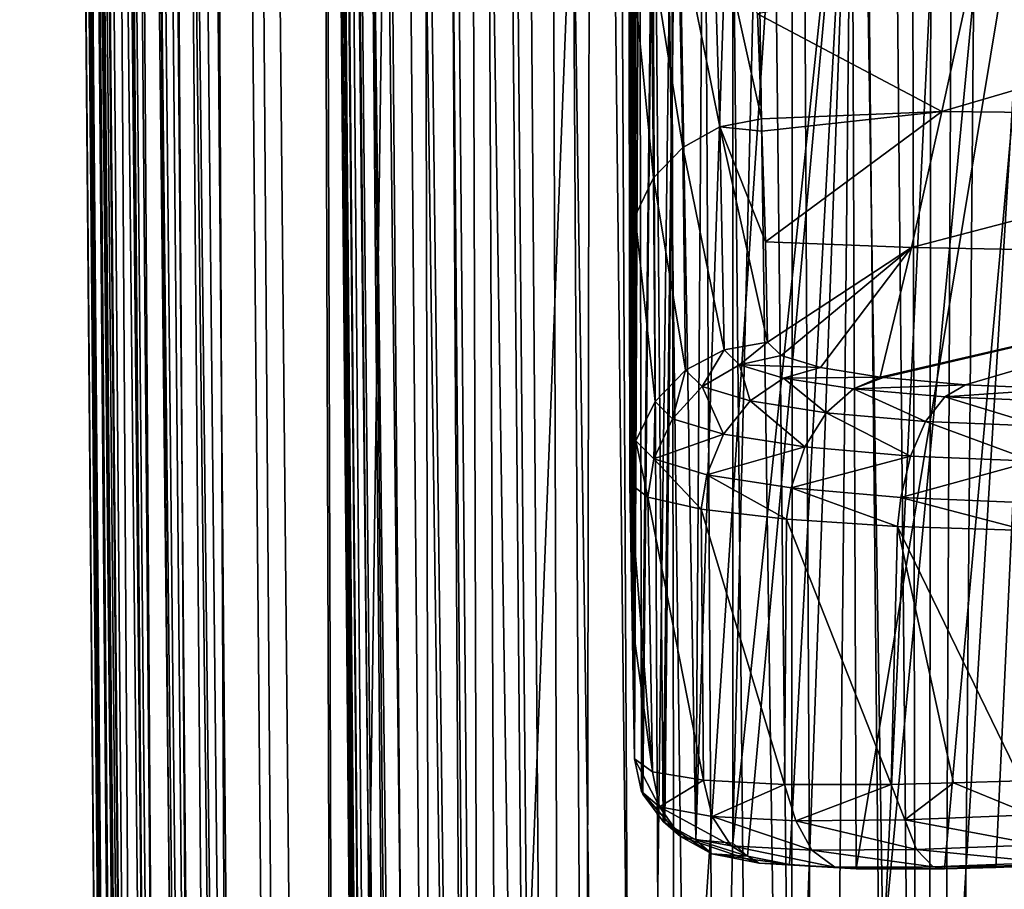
# Model space of a CAD drawing. Header units: metres. Extents: x -90 to 90, y -173 to 74.
# Tile 110 of 256: x -18 to -7, y -90 to -80. Entities that reach past the tile are written whole.
import ezdxf

# ---------------------------------------------------------------- set-up
doc = ezdxf.new("R2010")
doc.units = ezdxf.units.M
doc.layers.add('solid_509418', color=7, linetype='CONTINUOUS')
doc.layers.add('solid_509418_01', color=7, linetype='CONTINUOUS')

msp = doc.modelspace()

# ---------------------------------------------------------------- linework, layer by layer
at = {"layer": 'solid_509418'}
for points in [[(-8.225533, -143.306961, -58.726006), (-7.499454, 11.402782, -58.797714), (-6.862387, 12.015907, -58.855129)], [(-6.424402, -141.961182, -58.891628), (-8.225533, -143.306961, -58.726006), (-6.862387, 12.015907, -58.855129)], [(-8.225533, -143.306961, -58.726006), (-8.064254, 10.739578, -58.742512), (-7.499454, 11.402782, -58.797714)], [(-8.225533, -143.306961, -58.726006), (-8.553539, 10.028784, -58.691418), (-8.064254, 10.739578, -58.742512)], [(-8.225533, -143.306961, -58.726006), (-8.970113, -68.651672, -58.645515), (-8.553539, 10.028784, -58.691418)], [(-9.744602, -144.948929, -58.446842), (-11.239591, 5.91218, -58.249363), (-9.713916, 5.925825, -58.55806)], [(-9.744602, -144.948929, -58.446842), (-9.713916, 5.925825, -58.55806), (-8.970113, -68.651672, -58.645515)], [(-18.499296, 5.838559, -40.650002), (-17.762634, -78.574524, -48.718208), (-17.025103, -163.087265, -48.796555)], [(-17.025103, -163.087265, -40.650002), (-18.499296, 5.838559, -40.650002), (-17.025103, -163.087265, -48.796555)], [(-16.952126, -163.086624, -40.18782), (-18.499296, 5.838559, -40.650002), (-17.025103, -163.087265, -40.650002)], [(-18.4797, 4.349966, -40.509399), (-18.499296, 5.838559, -40.650002), (-16.952126, -163.086624, -40.18782)], [(-16.906757, -163.086304, -50.330494), (-18.493048, 5.838991, -48.985577), (-18.314426, 5.842216, -50.546135)], [(-17.025103, -163.087265, -48.796555), (-17.762634, -78.574524, -48.718208), (-18.493048, 5.838991, -48.985577)], [(-16.906757, -163.086304, -50.330494), (-17.025103, -163.087265, -48.796555), (-18.493048, 5.838991, -48.985577)], [(-16.906757, -163.086304, -50.330494), (-18.314426, 5.842216, -50.546135), (-18.28582, 5.842616, -50.687405)], [(-16.807076, -163.083542, -50.873444), (-18.28582, 5.842616, -50.687405), (-17.893648, 5.847504, -52.059464)], [(-16.807076, -163.083542, -50.873444), (-16.906757, -163.086304, -50.330494), (-18.28582, 5.842616, -50.687405)], [(-16.531191, -163.081726, -51.900558), (-17.893648, 5.847504, -52.059464), (-17.654469, 5.850226, -52.654995)], [(-16.531191, -163.081726, -51.900558), (-16.807076, -163.083542, -50.873444), (-17.893648, 5.847504, -52.059464)], [(-16.158733, -163.076126, -52.868156), (-17.654469, 5.850226, -52.654995), (-17.241098, 5.854723, -53.488232)], [(-16.158733, -163.076126, -52.868156), (-16.531191, -163.081726, -51.900558), (-17.654469, 5.850226, -52.654995)], [(-15.842864, -163.072327, -53.513393), (-17.241098, 5.854723, -53.488232), (-16.6322, 5.861065, -54.450802)], [(-15.842864, -163.072327, -53.513393), (-16.158733, -163.076126, -52.868156), (-17.241098, 5.854723, -53.488232)], [(-15.108577, -163.065353, -54.683773), (-16.6322, 5.861065, -54.450802), (-16.372877, 5.863698, -54.797184)], [(-15.108577, -163.065353, -54.683773), (-15.842864, -163.072327, -53.513393), (-16.6322, 5.861065, -54.450802)], [(-14.743927, -163.060379, -55.154385), (-16.372877, 5.863698, -54.797184), (-15.310402, 5.874205, -55.954029)], [(-14.743927, -163.060379, -55.154385), (-15.108577, -163.065353, -54.683773), (-16.372877, 5.863698, -54.797184)], [(-14.743927, -163.060379, -55.154385), (-15.310402, 5.874205, -55.954029), (-15.262668, 5.874669, -55.998146)], [(-13.702352, -163.051712, -56.240799), (-15.262668, 5.874669, -55.998146), (-14.07989, 5.885985, -56.930222)], [(-13.702352, -163.051712, -56.240799), (-14.743927, -163.060379, -55.154385), (-15.262668, 5.874669, -55.998146)], [(-13.100452, -163.044846, -56.739647), (-14.07989, 5.885985, -56.930222), (-13.60435, 5.890456, -57.230949)], [(-13.100452, -163.044846, -56.739647), (-13.702352, -163.051712, -56.240799), (-14.07989, 5.885985, -56.930222)], [(-12.208568, -151.319458, -57.399166), (-13.60435, 5.890456, -57.230949), (-12.711701, 5.898749, -57.701679)], [(-12.208568, -151.319458, -57.399166), (-13.100452, -163.044846, -56.739647), (-13.60435, 5.890456, -57.230949)], [(-10.980026, -146.921387, -58.026299), (-12.711701, 5.898749, -57.701679), (-11.728061, 5.907754, -58.096577)], [(-11.805877, -149.06665, -57.632721), (-12.208568, -151.319458, -57.399166), (-12.711701, 5.898749, -57.701679)], [(-10.980026, -146.921387, -58.026299), (-11.805877, -149.06665, -57.632721), (-12.711701, 5.898749, -57.701679)], [(-10.980026, -146.921387, -58.026299), (-11.728061, 5.907754, -58.096577), (-11.239591, 5.91218, -58.249363)], [(-9.744602, -144.948929, -58.446842), (-10.980026, -146.921387, -58.026299), (-11.239591, 5.91218, -58.249363)], [(-18.449594, 2.967093, -40.379227), (-18.4797, 4.349966, -40.509399), (-16.952126, -163.086624, -40.18782)], [(-18.444811, 2.786459, -40.362297), (-18.449594, 2.967093, -40.379227), (-16.952126, -163.086624, -40.18782)], [(-18.410337, 1.656207, -40.256783), (-18.444811, 2.786459, -40.362297), (-16.952126, -163.086624, -40.18782)], [(-18.361702, 0.375397, -40.138474), (-18.410337, 1.656207, -40.256783), (-16.952126, -163.086624, -40.18782)], [(-18.361702, 0.375397, -40.138474), (-16.952126, -163.086624, -40.18782), (-16.739193, -163.084778, -39.769085)], [(-18.334681, -0.238955, -40.08231), (-18.361702, 0.375397, -40.138474), (-16.739193, -163.084778, -39.769085)], [(-18.301878, -0.920242, -40.020615), (-18.334681, -0.238955, -40.08231), (-16.739193, -163.084778, -39.769085)], [(-18.230263, -2.22723, -39.904045), (-18.301878, -0.920242, -40.020615), (-16.739193, -163.084778, -39.769085)], [(-18.167585, -3.226685, -39.816952), (-18.230263, -2.22723, -39.904045), (-16.739193, -163.084778, -39.769085)], [(-18.147852, -3.519745, -39.791794), (-18.167585, -3.226685, -39.816952), (-16.739193, -163.084778, -39.769085)], [(-18.056417, -4.771772, -39.686611), (-18.147852, -3.519745, -39.791794), (-16.739193, -163.084778, -39.769085)], [(-18.056417, -4.771772, -39.686611), (-16.739193, -163.084778, -39.769085), (-16.407185, -163.081879, -39.436752)], [(-17.956964, -5.976902, -39.589478), (-18.056417, -4.771772, -39.686611), (-16.407185, -163.081879, -39.436752)], [(-17.942766, -6.137811, -39.576832), (-17.956964, -5.976902, -39.589478), (-16.407185, -163.081879, -39.436752)], [(-17.843531, -7.200194, -39.495811), (-17.942766, -6.137811, -39.576832), (-16.407185, -163.081879, -39.436752)], [(-17.713037, -8.454294, -39.406246), (-17.843531, -7.200194, -39.495811), (-16.407185, -163.081879, -39.436752)], [(-17.713037, -8.454294, -39.406246), (-16.407185, -163.081879, -39.436752), (-15.988667, -163.078217, -39.223415)], [(-17.653675, -8.981634, -39.371037), (-17.713037, -8.454294, -39.406246), (-15.988667, -163.078217, -39.223415)], [(-17.564034, -9.732122, -39.323696), (-17.653675, -8.981634, -39.371037), (-15.988667, -163.078217, -39.223415)], [(-17.400854, -10.978703, -39.253826), (-17.564034, -9.732122, -39.323696), (-15.988667, -163.078217, -39.223415)], [(-14.326564, -136.82785, -49.398392), (-15.452837, -10.931285, -48.649826), (-14.90165, -74.090973, -48.713856)], [(-15.406104, -11.13963, -49.447376), (-15.452837, -10.931285, -48.649826), (-14.326564, -136.82785, -49.398392)], [(-17.28887, -11.756881, -39.216961), (-17.400854, -10.978703, -39.253826), (-15.988667, -163.078217, -39.223415)], [(-15.406104, -11.13963, -49.447376), (-14.296868, -136.648575, -49.685158), (-14.235632, -136.442123, -50.082653)], [(-15.277939, -11.332801, -50.20084), (-15.406104, -11.13963, -49.447376), (-14.235632, -136.442123, -50.082653)], [(-15.406104, -11.13963, -49.447376), (-14.326564, -136.82785, -49.398392), (-14.296868, -136.648575, -49.685158)], [(-15.277939, -11.332801, -50.20084), (-14.061949, -136.152161, -50.808159), (-13.800737, -135.957687, -51.538399)], [(-14.833218, -11.671796, -51.53688), (-15.277939, -11.332801, -50.20084), (-13.800737, -135.957687, -51.538399)], [(-15.277939, -11.332801, -50.20084), (-14.10886, -136.211212, -50.642448), (-14.061949, -136.152161, -50.808159)], [(-15.277939, -11.332801, -50.20084), (-14.235632, -136.442123, -50.082653), (-14.10886, -136.211212, -50.642448)], [(-14.833218, -11.671796, -51.53688), (-13.800737, -135.957687, -51.538399), (-13.103902, -135.690063, -52.81012)], [(-14.149453, -11.970129, -52.737919), (-14.833218, -11.671796, -51.53688), (-13.103902, -135.690063, -52.81012)], [(-17.28887, -11.756881, -39.216961), (-15.988667, -163.078217, -39.223415), (-15.525159, -163.074173, -39.150002)], [(-17.227026, -12.164526, -39.200218), (-17.28887, -11.756881, -39.216961), (-15.525159, -163.074173, -39.150002)], [(-14.149453, -11.970129, -52.737919), (-13.103902, -135.690063, -52.81012), (-12.272785, -135.485428, -53.805763)], [(-13.201573, -12.23214, -53.826992), (-14.149453, -11.970129, -52.737919), (-12.272785, -135.485428, -53.805763)], [(-17.036226, -13.318927, -39.16396), (-17.227026, -12.164526, -39.200218), (-15.525159, -163.074173, -39.150002)], [(-13.201573, -12.23214, -53.826992), (-12.272785, -135.485428, -53.805763), (-11.371455, -135.333908, -54.565197)], [(-12.008995, -12.441509, -54.729683), (-13.201573, -12.23214, -53.826992), (-11.371455, -135.333908, -54.565197)], [(-12.008995, -12.441509, -54.729683), (-11.371455, -135.333908, -54.565197), (-10.403399, -135.223694, -55.141842)], [(-11.07841, -12.544225, -55.20163), (-12.008995, -12.441509, -54.729683), (-10.403399, -135.223694, -55.141842)], [(-11.07841, -12.544225, -55.20163), (-10.403399, -135.223694, -55.141842), (-9.302077, -135.147614, -55.574173)], [(-10.656951, -12.576241, -55.362324), (-11.07841, -12.544225, -55.20163), (-9.302077, -135.147614, -55.574173)], [(-9.931368, -12.613823, -55.57053), (-10.656951, -12.576241, -55.362324), (-9.302077, -135.147614, -55.574173)], [(-9.931368, -12.613823, -55.57053), (-8.006117, -135.113159, -55.833195), (-8.595015, -73.846344, -55.769421)], [(-9.931368, -12.613823, -55.57053), (-9.302077, -135.147614, -55.574173), (-8.006117, -135.113159, -55.833195)], [(-4.564163, -12.653282, -56.114788), (-8.595015, -73.846344, -55.769421), (-8.006117, -135.113159, -55.833195)], [(-4.564163, -12.653282, -56.114788), (-8.006117, -135.113159, -55.833195), (-4.333533, -135.123291, -56.128117)], [(-17.036226, -13.318927, -39.16396), (-15.525159, -163.074173, -39.150002), (-16.821955, -14.476129, -39.150002)], [(-13.523117, -16.790075, -39.150002), (-16.821955, -14.476129, -39.150002), (-15.525159, -163.074173, -39.150002)], [(-9.89099, -18.58441, -39.150002), (-13.523117, -16.790075, -39.150002), (-15.525159, -163.074173, -39.150002)], [(13.523117, -16.790075, -39.150002), (9.89099, -18.58441, -39.150002), (-15.525159, -163.074173, -39.150002)], [(-15.299993, -17.59601, -43.294651), (-14.126851, -162.874237, -43.902691), (-15.394668, -17.596838, -43.902721)], [(-15.394668, -17.596838, -43.902721), (-14.126851, -162.874237, -43.902691), (-14.90165, -74.090973, -48.713856)], [(-15.299993, -17.59601, -43.294651), (-15.024933, -17.593609, -42.744152), (-13.77414, -162.87117, -42.768459)], [(-15.299993, -17.59601, -43.294651), (-14.044078, -162.87352, -43.33326), (-14.126851, -162.874237, -43.902691)], [(-15.299993, -17.59601, -43.294651), (-14.032178, -162.873413, -43.294624), (-14.044078, -162.87352, -43.33326)], [(-15.299993, -17.59601, -43.294651), (-13.77414, -162.87117, -42.768459), (-14.032178, -162.873413, -43.294624)], [(-15.024933, -17.593609, -42.744152), (-14.595534, -17.589861, -42.303349), (-13.342828, -162.867401, -42.314777)], [(-15.024933, -17.593609, -42.744152), (-13.342828, -162.867401, -42.314777), (-13.77414, -162.87117, -42.768459)], [(-14.595534, -17.589861, -42.303349), (-14.052451, -17.585121, -42.013969), (-12.792397, -162.862595, -42.016659)], [(-14.595534, -17.589861, -42.303349), (-12.792397, -162.862595, -42.016659), (-13.342828, -162.867401, -42.314777)], [(-14.052451, -17.585121, -42.013969), (-13.447101, -17.57984, -41.903408), (-12.792397, -162.862595, -42.016659)], [(-13.447101, -17.57984, -41.903408), (-11.930401, -18.401623, -41.86388), (-12.179281, -162.857254, -41.903378)], [(-12.792397, -162.862595, -42.016659), (-13.447101, -17.57984, -41.903408), (-12.179281, -162.857254, -41.903378)], [(-11.930401, -18.401623, -41.86388), (-10.350704, -19.131382, -41.822681), (-12.179281, -162.857254, -41.903378)], [(-6.028381, -19.804836, -39.150002), (-9.89099, -18.58441, -39.150002), (-15.525159, -163.074173, -39.150002)], [(9.89099, -18.58441, -39.150002), (6.028381, -19.804836, -39.150002), (-15.525159, -163.074173, -39.150002)], [(-10.350704, -19.131382, -41.822681), (-8.7082, -19.765713, -41.779816), (-12.179281, -162.857254, -41.903378)], [(-8.7082, -19.765713, -41.779816), (-7.009268, -20.298904, -41.735447), (-12.179281, -162.857254, -41.903378)], [(-2.025468, -20.421919, -39.150002), (-6.028381, -19.804836, -39.150002), (-15.525159, -163.074173, -39.150002)], [(6.028381, -19.804836, -39.150002), (2.025468, -20.421919, -39.150002), (-15.525159, -163.074173, -39.150002)], [(-7.009268, -20.298904, -41.735447), (-5.290215, -20.717361, -41.690529), (-12.179281, -162.857254, -41.903378)], [(2.025468, -20.421919, -39.150002), (-2.025468, -20.421919, -39.150002), (-15.525159, -163.074173, -39.150002)], [(-5.290215, -20.717361, -41.690529), (-3.569618, -21.021667, -41.645542), (-12.179281, -162.857254, -41.903378)], [(-3.569618, -21.021667, -41.645542), (-1.8172, -21.213736, -41.599697), (-12.179281, -162.857254, -41.903378)], [(-1.8172, -21.213736, -41.599697), (0.000091, -21.295607, -41.552128), (-12.179281, -162.857254, -41.903378)], [(0.000091, -21.295607, -41.552128), (0, -168.099869, -41.585648), (-12.179281, -162.857254, -41.903378)], [(-9.744602, -144.948929, -58.446842), (-8.970113, -68.651672, -58.645515), (-8.225533, -143.306961, -58.726006)], [(-14.3439, -138.002869, -48.33445), (-14.349978, -137.306412, -48.773514), (-14.90165, -74.090973, -48.713856)], [(-14.326564, -136.82785, -49.398392), (-14.90165, -74.090973, -48.713856), (-14.349978, -137.306412, -48.773514)], [(-14.342993, -138.106827, -48.285255), (-14.3439, -138.002869, -48.33445), (-14.90165, -74.090973, -48.713856)], [(-14.337226, -138.767639, -48.049236), (-14.342993, -138.106827, -48.285255), (-14.90165, -74.090973, -48.713856)], [(-14.336336, -138.869598, -48.024052), (-14.337226, -138.767639, -48.049236), (-14.90165, -74.090973, -48.713856)], [(-14.126851, -162.874237, -43.902691), (-14.336336, -138.869598, -48.024052), (-14.90165, -74.090973, -48.713856)], [(-11.588074, -74.490593, 16.842081), (-11.519543, -88.788254, 95.62162), (-11.585471, -75.5056, 23.419121)], [(-11.588074, -74.490593, 16.842081), (-11.572861, -75.110008, 14.926981), (-11.519543, -88.788254, 95.62162)], [(-11.572861, -75.110008, 14.926981), (-11.5651, -75.414284, 13.86089), (-11.519543, -88.788254, 95.62162)], [(-11.5651, -75.414284, 13.86089), (-11.546105, -76.110008, 10.879629), (-11.519543, -88.788254, 95.62162)], [(-11.519543, -88.788254, 95.62162), (-11.584905, -77.863235, 41.080635), (-11.585471, -75.5056, 23.419121)], [(-11.546105, -76.110008, 10.879629), (-11.540018, -76.31337, 9.775594), (-11.519543, -88.788254, 95.62162)], [(-11.540018, -76.31337, 9.775594), (-11.530318, -76.605957, 7.777111), (-11.519543, -88.788254, 95.62162)], [(-11.46323, -76.381638, -1.007359), (-11.439946, -89.156937, 95.573082), (-11.519543, -88.788254, 95.62162)], [(-11.498765, -76.613983, 1.730975), (-11.46323, -76.381638, -1.007359), (-11.519543, -88.788254, 95.62162)], [(-11.46323, -76.381638, -1.007359), (-11.300323, -76.671043, -1.045565), (-11.439946, -89.156937, 95.573082)], [(-11.530318, -76.605957, 7.777111), (-11.519543, -76.835083, 4.828285), (-11.519543, -88.788254, 95.62162)], [(-11.500679, -76.626648, 1.899107), (-11.498765, -76.613983, 1.730975), (-11.519543, -88.788254, 95.62162)], [(-11.500679, -76.626648, 1.899107), (-11.519543, -88.788254, 95.62162), (-11.519543, -76.835083, 4.828285)], [(-9.002939, -90.035065, 98.965782), (-9.054219, -76.870483, -1.072126), (-6.79527, -76.655571, -1.043832)], [(-8.003295, -90.036125, 99.762764), (-9.002939, -90.035065, 98.965782), (-6.79527, -76.655571, -1.043832)], [(-7.418333, -90.021019, 100.066338), (-8.003295, -90.036125, 99.762764), (-6.79527, -76.655571, -1.043832)], [(-6.785295, -89.995995, 100.293022), (-7.418333, -90.021019, 100.066338), (-6.79527, -76.655571, -1.043832)], [(-11.300323, -76.671043, -1.045565), (-11.426526, -89.186668, 95.569168), (-11.439946, -89.156937, 95.573082)], [(-11.300323, -76.671043, -1.045565), (-11.193911, -89.498802, 95.528076), (-11.426526, -89.186668, 95.569168)], [(-11.300323, -76.671043, -1.045565), (-11.049574, -76.890167, -1.074525), (-11.193911, -89.498802, 95.528076)], [(-11.049574, -76.890167, -1.074525), (-11.177827, -89.512924, 95.526215), (-11.193911, -89.498802, 95.528076)], [(-11.049574, -76.890167, -1.074525), (-10.826272, -89.707428, 95.50061), (-11.177827, -89.512924, 95.526215)], [(-11.049574, -76.890167, -1.074525), (-10.739557, -77.014076, -1.090943), (-10.826272, -89.707428, 95.50061)], [(-10.405606, -89.744766, 95.495689), (-10.405617, -77.028633, -1.092947), (-9.054219, -76.870483, -1.072126)], [(-10.238961, -89.892387, 96.776962), (-10.405606, -89.744766, 95.495689), (-9.054219, -76.870483, -1.072126)], [(-9.762237, -89.988167, 97.947762), (-10.238961, -89.892387, 96.776962), (-9.054219, -76.870483, -1.072126)], [(-9.002939, -90.035065, 98.965782), (-9.762237, -89.988167, 97.947762), (-9.054219, -76.870483, -1.072126)], [(-10.739557, -77.014076, -1.090943), (-10.405617, -77.028633, -1.092947), (-10.826272, -89.707428, 95.50061)], [(-10.826272, -89.707428, 95.50061), (-10.405617, -77.028633, -1.092947), (-10.405606, -89.744766, 95.495689)], [(-11.519543, -88.788254, 95.62162), (-11.584871, -77.918236, 41.484158), (-11.584905, -77.863235, 41.080635)], [(-11.519543, -88.788254, 95.62162), (-11.582042, -80.459145, 59.55262), (-11.584871, -77.918236, 41.484158)], [(-11.521723, -80.009033, 59.616421), (-11.584871, -77.918236, 41.484158), (-11.582042, -80.459145, 59.55262)], [(-10.551647, -81.609962, 77.821289), (-10.631241, -79.024765, 59.756905), (-11.024215, -79.258629, 59.723854)], [(-10.631241, -79.024765, 59.756905), (-10.079223, -81.517151, 77.842384), (-10.12547, -80.32373, 69.577934)], [(-10.551647, -81.609962, 77.821289), (-10.079223, -81.517151, 77.842384), (-10.631241, -79.024765, 59.756905)], [(-10.973089, -81.84166, 77.788277), (-11.024215, -79.258629, 59.723854), (-11.330104, -79.596733, 59.675594)], [(-10.973089, -81.84166, 77.788277), (-10.551647, -81.609962, 77.821289), (-11.024215, -79.258629, 59.723854)], [(-11.303466, -82.189125, 77.738213), (-11.330104, -79.596733, 59.675594), (-11.521723, -80.009033, 59.616421)], [(-11.303466, -82.189125, 77.738213), (-10.973089, -81.84166, 77.788277), (-11.330104, -79.596733, 59.675594)], [(-10.12547, -80.32373, 69.577934), (-8.031029, -81.434982, 77.836891), (-7.684758, -79.842796, 67.305801)], [(-8.031029, -81.434982, 77.836891), (-2.69679, -81.489517, 79.006905), (-2.581253, -79.831192, 68.395172)], [(-7.684758, -79.842796, 67.305801), (-8.031029, -81.434982, 77.836891), (-2.581253, -79.831192, 68.395172)], [(-11.511522, -82.619492, 77.675842), (-11.521723, -80.009033, 59.616421), (-11.582042, -80.459145, 59.55262)], [(-11.511522, -82.619492, 77.675842), (-11.303466, -82.189125, 77.738213), (-11.521723, -80.009033, 59.616421)], [(-10.12547, -80.32373, 69.577934), (-10.079223, -81.517151, 77.842384), (-8.031029, -81.434982, 77.836891)], [(-11.519543, -88.788254, 95.62162), (-11.581955, -80.517097, 59.955345), (-11.582042, -80.459145, 59.55262)], [(-11.511522, -82.619492, 77.675842), (-11.582042, -80.459145, 59.55262), (-11.581955, -80.517097, 59.955345)], [(-11.519543, -88.788254, 95.62162), (-11.577565, -83.094711, 77.624084), (-11.581955, -80.517097, 59.955345)], [(-11.511522, -82.619492, 77.675842), (-11.581955, -80.517097, 59.955345), (-11.577565, -83.094711, 77.624084)], [(-10.079223, -81.517151, 77.842384), (-10.07444, -81.656242, 78.808304), (-8.031029, -81.434982, 77.836891)], [(-10.07444, -81.656242, 78.808304), (-10.034433, -82.914795, 87.631813), (-8.031029, -81.434982, 77.836891)], [(-10.034433, -82.914795, 87.631813), (-8.377893, -82.980194, 88.374496), (-8.031029, -81.434982, 77.836891)], [(-8.031029, -81.434982, 77.836891), (-8.377893, -82.980194, 88.374496), (-2.69679, -81.489517, 79.006905)], [(-10.551647, -81.609962, 77.821289), (-10.07444, -81.656242, 78.808304), (-10.079223, -81.517151, 77.842384)], [(-8.377893, -82.980194, 88.374496), (-2.812682, -83.083015, 89.627747), (-2.69679, -81.489517, 79.006905)], [(-10.973089, -81.84166, 77.788277), (-10.501489, -84.140518, 95.82914), (-10.551647, -81.609962, 77.821289)], [(-10.551647, -81.609962, 77.821289), (-10.01108, -84.054253, 95.840378), (-10.034433, -82.914795, 87.631813)], [(-10.551647, -81.609962, 77.821289), (-10.501489, -84.140518, 95.82914), (-10.01108, -84.054253, 95.840378)], [(-10.551647, -81.609962, 77.821289), (-10.034433, -82.914795, 87.631813), (-10.07444, -81.656242, 78.808304)], [(-11.303466, -82.189125, 77.738213), (-10.941457, -84.372902, 95.797737), (-10.973089, -81.84166, 77.788277)], [(-10.973089, -81.84166, 77.788277), (-10.941457, -84.372902, 95.797737), (-10.501489, -84.140518, 95.82914)], [(-11.511522, -82.619492, 77.675842), (-11.287385, -84.728638, 95.749245), (-11.303466, -82.189125, 77.738213)], [(-11.303466, -82.189125, 77.738213), (-11.287385, -84.728638, 95.749245), (-10.941457, -84.372902, 95.797737)], [(-11.511522, -82.619492, 77.675842), (-11.577565, -83.094711, 77.624084), (-11.505387, -85.172859, 95.688423)], [(-11.511522, -82.619492, 77.675842), (-11.505387, -85.172859, 95.688423), (-11.287385, -84.728638, 95.749245)], [(-10.034433, -82.914795, 87.631813), (-10.01108, -84.054253, 95.840378), (-8.377893, -82.980194, 88.374496)], [(-9.856447, -84.206795, 96.982506), (-8.377893, -82.980194, 88.374496), (-10.01108, -84.054253, 95.840378)], [(-9.856447, -84.206795, 96.982506), (-9.408474, -84.343147, 98.046577), (-8.377893, -82.980194, 88.374496)], [(-9.408474, -84.343147, 98.046577), (-8.731828, -84.451088, 98.926666), (-8.377893, -82.980194, 88.374496)], [(-8.377893, -82.980194, 88.374496), (-8.731828, -84.451088, 98.926666), (-2.812682, -83.083015, 89.627747)], [(-11.519543, -88.788254, 95.62162), (-11.577325, -83.234497, 78.581276), (-11.577565, -83.094711, 77.624084)], [(-11.505387, -85.172859, 95.688423), (-11.577565, -83.094711, 77.624084), (-11.577325, -83.234497, 78.581276)], [(-8.731828, -84.451088, 98.926666), (-8.69489, -84.45549, 98.963524), (-2.812682, -83.083015, 89.627747)], [(-8.69489, -84.45549, 98.963524), (-7.762287, -84.537048, 99.668839), (-2.812682, -83.083015, 89.627747)], [(-7.762287, -84.537048, 99.668839), (-6.6746, -84.583061, 100.11219), (-2.812682, -83.083015, 89.627747)], [(-11.546854, -87.223557, 95.621559), (-11.574144, -85.660088, 95.621498), (-11.577325, -83.234497, 78.581276)], [(-11.505387, -85.172859, 95.688423), (-11.577325, -83.234497, 78.581276), (-11.574144, -85.660088, 95.621498)], [(-11.519543, -88.788254, 95.62162), (-11.546854, -87.223557, 95.621559), (-11.577325, -83.234497, 78.581276)], [(-10.941457, -84.372902, 95.797737), (-10.754494, -84.557556, 97.185112), (-10.501489, -84.140518, 95.82914)], [(-10.754494, -84.557556, 97.185112), (-10.329247, -84.310104, 97.101997), (-10.501489, -84.140518, 95.82914)], [(-10.501489, -84.140518, 95.82914), (-10.329247, -84.310104, 97.101997), (-10.01108, -84.054253, 95.840378)], [(-10.329247, -84.310104, 97.101997), (-9.856447, -84.206795, 96.982506), (-10.01108, -84.054253, 95.840378)], [(-10.329247, -84.310104, 97.101997), (-9.408474, -84.343147, 98.046577), (-9.856447, -84.206795, 96.982506)], [(-11.287385, -84.728638, 95.749245), (-11.088941, -84.925407, 97.227623), (-10.941457, -84.372902, 95.797737)], [(-11.088941, -84.925407, 97.227623), (-10.754494, -84.557556, 97.185112), (-10.941457, -84.372902, 95.797737)], [(-10.754494, -84.557556, 97.185112), (-10.209735, -84.722206, 98.478325), (-10.329247, -84.310104, 97.101997)], [(-10.329247, -84.310104, 97.101997), (-9.828707, -84.461456, 98.288109), (-9.408474, -84.343147, 98.046577)], [(-10.209735, -84.722206, 98.478325), (-9.828707, -84.461456, 98.288109), (-10.329247, -84.310104, 97.101997)], [(-9.828707, -84.461456, 98.288109), (-8.731828, -84.451088, 98.926666), (-9.408474, -84.343147, 98.046577)], [(-10.209735, -84.722206, 98.478325), (-9.344573, -84.856964, 99.588188), (-9.828707, -84.461456, 98.288109)], [(-9.828707, -84.461456, 98.288109), (-9.034095, -84.585457, 99.306076), (-8.731828, -84.451088, 98.926666)], [(-9.344573, -84.856964, 99.588188), (-9.034095, -84.585457, 99.306076), (-9.828707, -84.461456, 98.288109)], [(-9.034095, -84.585457, 99.306076), (-8.69489, -84.45549, 98.963524), (-8.731828, -84.451088, 98.926666)], [(-9.034095, -84.585457, 99.306076), (-7.762287, -84.537048, 99.668839), (-8.69489, -84.45549, 98.963524)], [(-11.088941, -84.925407, 97.227623), (-10.50934, -85.100769, 98.605942), (-10.754494, -84.557556, 97.185112)], [(-10.50934, -85.100769, 98.605942), (-10.209735, -84.722206, 98.478325), (-10.754494, -84.557556, 97.185112)], [(-9.344573, -84.856964, 99.588188), (-8.218523, -84.95417, 100.43856), (-9.034095, -84.585457, 99.306076)], [(-9.034095, -84.585457, 99.306076), (-7.999958, -84.674973, 100.086021), (-7.762287, -84.537048, 99.668839)], [(-8.218523, -84.95417, 100.43856), (-7.999958, -84.674973, 100.086021), (-9.034095, -84.585457, 99.306076)], [(-7.999958, -84.674973, 100.086021), (-6.6746, -84.583061, 100.11219), (-7.762287, -84.537048, 99.668839)], [(-7.999958, -84.674973, 100.086021), (-6.797449, -84.725304, 100.575264), (-6.6746, -84.583061, 100.11219)], [(-8.218523, -84.95417, 100.43856), (-6.909034, -85.008797, 100.972046), (-7.999958, -84.674973, 100.086021)], [(-6.909034, -85.008797, 100.972046), (-6.797449, -84.725304, 100.575264), (-7.999958, -84.674973, 100.086021)], [(-11.505387, -85.172859, 95.688423), (-11.299808, -85.377625, 97.225426), (-11.287385, -84.728638, 95.749245)], [(-11.299808, -85.377625, 97.225426), (-11.088941, -84.925407, 97.227623), (-11.287385, -84.728638, 95.749245)], [(-10.50934, -85.100769, 98.605942), (-9.588474, -85.244194, 99.788841), (-10.209735, -84.722206, 98.478325)], [(-9.588474, -85.244194, 99.788841), (-9.344573, -84.856964, 99.588188), (-10.209735, -84.722206, 98.478325)], [(-11.299808, -85.377625, 97.225426), (-10.50934, -85.100769, 98.605942), (-11.088941, -84.925407, 97.227623)], [(-9.588474, -85.244194, 99.788841), (-8.38979, -85.347618, 100.695198), (-9.344573, -84.856964, 99.588188)], [(-8.38979, -85.347618, 100.695198), (-8.218523, -84.95417, 100.43856), (-9.344573, -84.856964, 99.588188)], [(-8.38979, -85.347618, 100.695198), (-6.995719, -85.405762, 101.263855), (-8.218523, -84.95417, 100.43856)], [(-6.995719, -85.405762, 101.263855), (-6.909034, -85.008797, 100.972046), (-8.218523, -84.95417, 100.43856)], [(-11.299808, -85.377625, 97.225426), (-10.698107, -85.560059, 98.658577), (-10.50934, -85.100769, 98.605942)], [(-10.698107, -85.560059, 98.658577), (-9.588474, -85.244194, 99.788841), (-10.50934, -85.100769, 98.605942)], [(-11.505387, -85.172859, 95.688423), (-11.574144, -85.660088, 95.621498), (-11.367981, -85.81411, 97.180489)], [(-11.505387, -85.172859, 95.688423), (-11.367981, -85.81411, 97.180489), (-11.299808, -85.377625, 97.225426)], [(-10.698107, -85.560059, 98.658577), (-9.741763, -85.709236, 99.888519), (-9.588474, -85.244194, 99.788841)], [(-9.741763, -85.709236, 99.888519), (-8.38979, -85.347618, 100.695198), (-9.588474, -85.244194, 99.788841)], [(-11.299808, -85.377625, 97.225426), (-11.367981, -85.81411, 97.180489), (-10.762415, -85.951843, 98.632866)], [(-11.299808, -85.377625, 97.225426), (-10.762415, -85.951843, 98.632866), (-10.698107, -85.560059, 98.658577)], [(-9.741763, -85.709236, 99.888519), (-8.496746, -85.816811, 100.830933), (-8.38979, -85.347618, 100.695198)], [(-8.496746, -85.816811, 100.830933), (-6.995719, -85.405762, 101.263855), (-8.38979, -85.347618, 100.695198)], [(-8.496746, -85.816811, 100.830933), (-7.048687, -85.877327, 101.422203), (-6.995719, -85.405762, 101.263855)], [(-10.698107, -85.560059, 98.658577), (-10.762415, -85.951843, 98.632866), (-9.79679, -86.065468, 99.882378)], [(-10.698107, -85.560059, 98.658577), (-9.79679, -86.065468, 99.882378), (-9.741763, -85.709236, 99.888519)], [(-11.316921, -88.935669, 97.160698), (-11.574144, -85.660088, 95.621498), (-11.546854, -87.223557, 95.621559)], [(-11.316921, -88.935669, 97.160698), (-11.367981, -85.81411, 97.180489), (-11.574144, -85.660088, 95.621498)], [(-9.741763, -85.709236, 99.888519), (-9.79679, -86.065468, 99.882378), (-8.535696, -86.148102, 100.84211)], [(-9.741763, -85.709236, 99.888519), (-8.535696, -86.148102, 100.84211), (-8.496746, -85.816811, 100.830933)], [(-10.739354, -89.030617, 98.565201), (-10.762415, -85.951843, 98.632866), (-11.367981, -85.81411, 97.180489)], [(-11.316921, -88.935669, 97.160698), (-10.739354, -89.030617, 98.565201), (-11.367981, -85.81411, 97.180489)], [(-8.496746, -85.816811, 100.830933), (-8.535696, -86.148102, 100.84211), (-7.065814, -86.195015, 101.444855)], [(-8.496746, -85.816811, 100.830933), (-7.065814, -86.195015, 101.444855), (-7.048687, -85.877327, 101.422203)], [(-9.818037, -89.076599, 99.786301), (-9.79679, -86.065468, 99.882378), (-10.762415, -85.951843, 98.632866)], [(-10.739354, -89.030617, 98.565201), (-9.818037, -89.076599, 99.786301), (-10.762415, -85.951843, 98.632866)], [(-9.818037, -89.076599, 99.786301), (-8.606739, -89.076561, 100.741325), (-9.79679, -86.065468, 99.882378)], [(-8.606739, -89.076561, 100.741325), (-8.535696, -86.148102, 100.84211), (-9.79679, -86.065468, 99.882378)], [(-8.606739, -89.076561, 100.741325), (-7.898816, -89.060699, 101.103981), (-8.535696, -86.148102, 100.84211)], [(-7.133656, -89.035027, 101.375053), (-7.065814, -86.195015, 101.444855), (-8.535696, -86.148102, 100.84211)], [(-7.898816, -89.060699, 101.103981), (-7.133656, -89.035027, 101.375053), (-8.535696, -86.148102, 100.84211)], [(-11.546854, -87.223557, 95.621559), (-11.519543, -88.788254, 95.62162), (-11.316921, -88.935669, 97.160698)], [(-11.237235, -89.331413, 97.107735), (-11.316921, -88.935669, 97.160698), (-11.519543, -88.788254, 95.62162)], [(-11.439946, -89.156937, 95.573082), (-11.237235, -89.331413, 97.107735), (-11.519543, -88.788254, 95.62162)], [(-11.237235, -89.331413, 97.107735), (-10.739354, -89.030617, 98.565201), (-11.316921, -88.935669, 97.160698)], [(-11.237235, -89.331413, 97.107735), (-10.640492, -89.442146, 98.543396), (-10.739354, -89.030617, 98.565201)], [(-10.640492, -89.442146, 98.543396), (-9.818037, -89.076599, 99.786301), (-10.739354, -89.030617, 98.565201)], [(-8.452385, -89.478516, 100.722809), (-7.898816, -89.060699, 101.103981), (-8.606739, -89.076561, 100.741325)], [(-8.452385, -89.478516, 100.722809), (-7.015211, -89.423035, 101.315918), (-7.898816, -89.060699, 101.103981)], [(-7.015211, -89.423035, 101.315918), (-7.133656, -89.035027, 101.375053), (-7.898816, -89.060699, 101.103981)], [(-10.998834, -89.667778, 97.010506), (-11.237235, -89.331413, 97.107735), (-11.439946, -89.156937, 95.573082)], [(-11.426526, -89.186668, 95.569168), (-10.998834, -89.667778, 97.010506), (-11.439946, -89.156937, 95.573082)], [(-10.640492, -89.442146, 98.543396), (-9.689802, -89.488731, 99.777451), (-9.818037, -89.076599, 99.786301)], [(-9.689802, -89.488731, 99.777451), (-8.606739, -89.076561, 100.741325), (-9.818037, -89.076599, 99.786301)], [(-9.689802, -89.488731, 99.777451), (-8.452385, -89.478516, 100.722809), (-8.606739, -89.076561, 100.741325)], [(-11.426526, -89.186668, 95.569168), (-11.193911, -89.498802, 95.528076), (-10.998834, -89.667778, 97.010506)], [(-10.42464, -89.775925, 98.39698), (-10.640492, -89.442146, 98.543396), (-11.237235, -89.331413, 97.107735)], [(-10.998834, -89.667778, 97.010506), (-10.42464, -89.775925, 98.39698), (-11.237235, -89.331413, 97.107735)], [(-10.643296, -89.867043, 96.895081), (-10.998834, -89.667778, 97.010506), (-11.193911, -89.498802, 95.528076)], [(-11.177827, -89.512924, 95.526215), (-10.643296, -89.867043, 96.895081), (-11.193911, -89.498802, 95.528076)], [(-11.177827, -89.512924, 95.526215), (-10.826272, -89.707428, 95.50061), (-10.643296, -89.867043, 96.895081)], [(-9.509811, -89.822571, 99.588791), (-9.689802, -89.488731, 99.777451), (-10.640492, -89.442146, 98.543396)], [(-10.42464, -89.775925, 98.39698), (-9.509811, -89.822571, 99.588791), (-10.640492, -89.442146, 98.543396)], [(-8.318809, -89.814415, 100.501976), (-8.452385, -89.478516, 100.722809), (-9.689802, -89.488731, 99.777451)], [(-9.509811, -89.822571, 99.588791), (-8.318809, -89.814415, 100.501976), (-9.689802, -89.488731, 99.777451)], [(-6.93518, -89.762161, 101.075035), (-7.015211, -89.423035, 101.315918), (-8.452385, -89.478516, 100.722809)], [(-8.318809, -89.814415, 100.501976), (-6.93518, -89.762161, 101.075035), (-8.452385, -89.478516, 100.722809)], [(-10.10486, -89.970543, 98.198738), (-10.42464, -89.775925, 98.39698), (-10.998834, -89.667778, 97.010506)], [(-10.643296, -89.867043, 96.895081), (-10.10486, -89.970543, 98.198738), (-10.998834, -89.667778, 97.010506)], [(-10.826272, -89.707428, 95.50061), (-10.405606, -89.744766, 95.495689), (-10.238961, -89.892387, 96.776962)], [(-10.826272, -89.707428, 95.50061), (-10.238961, -89.892387, 96.776962), (-10.643296, -89.867043, 96.895081)], [(-9.246893, -90.016899, 99.31945), (-9.509811, -89.822571, 99.588791), (-10.42464, -89.775925, 98.39698)], [(-10.10486, -89.970543, 98.198738), (-9.246893, -90.016899, 99.31945), (-10.42464, -89.775925, 98.39698)], [(-8.12945, -90.011734, 100.17849), (-8.318809, -89.814415, 100.501976), (-9.509811, -89.822571, 99.588791)], [(-9.246893, -90.016899, 99.31945), (-8.12945, -90.011734, 100.17849), (-9.509811, -89.822571, 99.588791)], [(-6.830635, -89.964455, 100.717842), (-6.93518, -89.762161, 101.075035), (-8.318809, -89.814415, 100.501976)], [(-8.12945, -90.011734, 100.17849), (-6.830635, -89.964455, 100.717842), (-8.318809, -89.814415, 100.501976)], [(-10.643296, -89.867043, 96.895081), (-10.238961, -89.892387, 96.776962), (-9.762237, -89.988167, 97.947762)], [(-10.643296, -89.867043, 96.895081), (-9.762237, -89.988167, 97.947762), (-10.10486, -89.970543, 98.198738)], [(-8.12945, -90.011734, 100.17849), (-6.785295, -89.995995, 100.293022), (-6.830635, -89.964455, 100.717842)], [(-10.10486, -89.970543, 98.198738), (-9.762237, -89.988167, 97.947762), (-9.002939, -90.035065, 98.965782)], [(-10.10486, -89.970543, 98.198738), (-9.002939, -90.035065, 98.965782), (-9.246893, -90.016899, 99.31945)], [(-9.246893, -90.016899, 99.31945), (-8.003295, -90.036125, 99.762764), (-8.12945, -90.011734, 100.17849)], [(-9.246893, -90.016899, 99.31945), (-9.002939, -90.035065, 98.965782), (-8.003295, -90.036125, 99.762764)], [(-8.12945, -90.011734, 100.17849), (-7.418333, -90.021019, 100.066338), (-6.785295, -89.995995, 100.293022)], [(-8.12945, -90.011734, 100.17849), (-8.003295, -90.036125, 99.762764), (-7.418333, -90.021019, 100.066338)]]:
    msp.add_3dface(points, dxfattribs=at)
at = {"layer": 'solid_509418_01'}
for points in [[(-15.525159, -163.074173, -39.150002), (15.525159, -163.074173, -39.150002), (16.821955, -14.476129, -39.150002)], [(13.523117, -16.790075, -39.150002), (-15.525159, -163.074173, -39.150002), (16.821955, -14.476129, -39.150002)]]:
    msp.add_3dface(points, dxfattribs=at)

doc.saveas('drawing.dxf')
